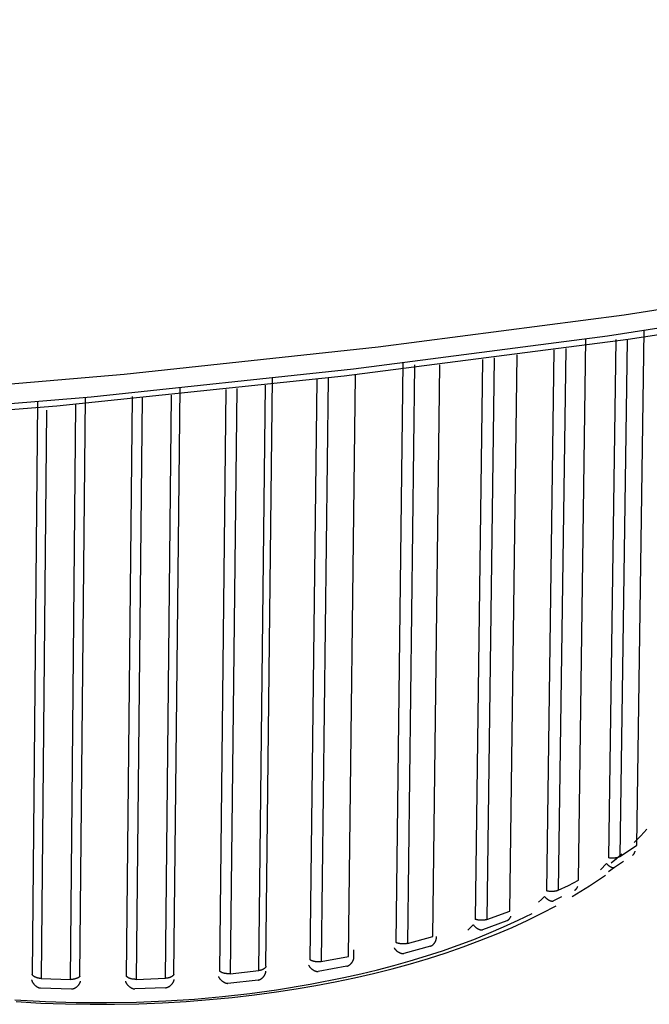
# Model space of a CAD drawing. Header units: millimetres. Extents: x 129 to 629, y 1269 to 1769.
# Tile 4 of 87: x 232 to 238, y 1296 to 1306. Entities that reach past the tile are written whole.
import ezdxf

# ---------------------------------------------------------------- set-up
doc = ezdxf.new("R2010")
doc.units = ezdxf.units.MM
doc.layers.add('ROXX_B.FLEX mini', color=7, linetype='Continuous', true_color=0x000000)

msp = doc.modelspace()

# ---------------------------------------------------------------- linework, layer by layer
at = {"layer": 'ROXX_B.FLEX mini', "color": 18, "lineweight": -3, "true_color": 0x000000}
for points in [[(205.6828, 1302.7209), (208.453, 1302.3886), (211.2482, 1302.1225), (214.0552, 1301.9226), (216.861, 1301.7883), (219.653, 1301.7184), (222.4191, 1301.7115), (225.1483, 1301.7652), (227.8301, 1301.877), (230.455, 1302.044), (233.0147, 1302.2631), (235.5019, 1302.5307), (237.9102, 1302.8432), (241.3754, 1303.3903), (243.0977, 1303.7075), (244.8079, 1304.0541), (246.502, 1304.4302), (248.1757, 1304.8359), (249.825, 1305.2708), (251.4456, 1305.7349)], [(204.4938, 1302.702), (207.3328, 1302.3269), (210.2051, 1302.0227), (213.0957, 1301.7896), (215.99, 1301.6273), (218.8739, 1301.5349), (221.7337, 1301.5104), (224.5567, 1301.5519), (227.331, 1301.6563), (230.0461, 1301.8207), (232.6922, 1302.0414), (235.2612, 1302.3145), (237.746, 1302.6362), (240.9301, 1303.1354), (244.0885, 1303.7341), (245.6504, 1304.0712), (247.1963, 1304.4335), (248.723, 1304.8209), (250.2271, 1305.2332)], [(237.829, 1302.6026), (237.7572, 1297.5241)], [(237.9399, 1302.5993), (237.8679, 1297.5373)], [(237.2219, 1302.5001), (237.1498, 1297.2005)], [(237.3369, 1302.5152), (237.2641, 1297.206)], [(236.522, 1302.407), (236.4506, 1296.9224)], [(236.6383, 1302.4221), (236.5661, 1296.92)], [(236.7908, 1297.003), (236.8633, 1302.4516)], [(235.7435, 1302.3725), (235.6734, 1296.6957)], [(235.8584, 1302.3547), (235.7879, 1296.6854)], [(236.0357, 1296.752), (236.1066, 1302.3543)], [(234.403, 1296.4629), (234.4678, 1302.2238)], [(234.8998, 1302.2099), (234.8338, 1296.5251)], [(235.0117, 1302.2227), (234.9448, 1296.5071)], [(235.2109, 1296.5559), (235.2789, 1302.2538)], [(233.502, 1296.3825), (233.5622, 1302.1304)], [(234.0104, 1302.1119), (233.9486, 1296.4143)], [(234.1167, 1302.1233), (234.0539, 1296.3889)], [(234.3329, 1296.4188), (234.397, 1302.1537)], [(232.5827, 1296.3648), (232.6375, 1302.0362)], [(233.0931, 1302.0437), (233.036, 1296.3656)], [(233.1913, 1302.0344), (233.1334, 1296.3334)], [(233.4196, 1296.3437), (233.4789, 1302.0568)], [(232.1664, 1301.9927), (232.1144, 1296.3801)], [(232.4895, 1296.3323), (232.5435, 1301.9657)], [(232.2541, 1301.9091), (232.2021, 1296.3416)], [(237.8679, 1297.5373), (237.952, 1297.592), (238.0334, 1297.6476)], [(237.9908, 1297.5472), (237.9919, 1297.548), (237.9931, 1297.5489), (237.9942, 1297.5498), (237.9953, 1297.5508), (237.9963, 1297.5517), (237.9974, 1297.5528), (237.9984, 1297.5538), (237.9994, 1297.5549), (238.0004, 1297.556), (238.0013, 1297.5572), (238.0023, 1297.5583), (238.0032, 1297.5595), (238.0041, 1297.5608), (238.0049, 1297.562), (238.0058, 1297.5633), (238.0066, 1297.5646), (238.0074, 1297.566), (238.0082, 1297.5673), (238.009, 1297.5687), (238.0097, 1297.5701), (238.0104, 1297.5716), (238.0111, 1297.573), (238.0118, 1297.5745), (238.0124, 1297.576), (238.013, 1297.5775), (238.0136, 1297.579), (238.0142, 1297.5806), (238.0147, 1297.5821), (238.0157, 1297.5853), (238.0166, 1297.5886)], [(237.8679, 1297.5373), (237.8668, 1297.5366), (237.8657, 1297.5359), (237.8634, 1297.5346), (237.8609, 1297.5333), (237.8583, 1297.532), (237.8555, 1297.5308), (237.8526, 1297.5297), (237.8496, 1297.5285), (237.8465, 1297.5275), (237.8432, 1297.5265), (237.8399, 1297.5255), (237.8364, 1297.5247), (237.8329, 1297.5239), (237.8293, 1297.5231), (237.8255, 1297.5225), (237.8218, 1297.5219), (237.8179, 1297.5214), (237.8141, 1297.521), (237.8101, 1297.5206), (237.8062, 1297.5204), (237.8023, 1297.5202), (237.7983, 1297.5201), (237.7943, 1297.5201), (237.7904, 1297.5202), (237.7865, 1297.5203), (237.7826, 1297.5206), (237.7788, 1297.5209), (237.775, 1297.5212), (237.7713, 1297.5217), (237.7677, 1297.5222), (237.7641, 1297.5227), (237.7606, 1297.5234), (237.7572, 1297.5241)], [(237.9018, 1297.4864), (237.8163, 1297.4308)], [(237.7367, 1297.4677), (237.6764, 1297.4069)], [(237.7367, 1297.4677), (237.739, 1297.4649), (237.7415, 1297.4623), (237.744, 1297.4597), (237.7466, 1297.4572), (237.7492, 1297.4548), (237.7519, 1297.4524), (237.7546, 1297.4502), (237.7573, 1297.448), (237.7601, 1297.4459), (237.7629, 1297.444), (237.7657, 1297.4421), (237.7685, 1297.4403), (237.7713, 1297.4387), (237.7741, 1297.4371), (237.7768, 1297.4357), (237.7796, 1297.4343), (237.7823, 1297.4331), (237.785, 1297.432), (237.7864, 1297.4315), (237.7877, 1297.4311), (237.789, 1297.4306), (237.7903, 1297.4302), (237.7916, 1297.4298), (237.7929, 1297.4295), (237.7942, 1297.4292), (237.7954, 1297.4289), (237.7967, 1297.4287), (237.7979, 1297.4284), (237.7991, 1297.4283), (237.8003, 1297.4281), (237.8015, 1297.428), (237.8026, 1297.4279), (237.8038, 1297.4279), (237.8049, 1297.4279), (237.8059, 1297.4279), (237.8065, 1297.428), (237.807, 1297.428), (237.8075, 1297.4281), (237.8081, 1297.4281), (237.8086, 1297.4282), (237.8091, 1297.4283), (237.8096, 1297.4283), (237.8101, 1297.4284), (237.8106, 1297.4285), (237.811, 1297.4287), (237.8115, 1297.4288), (237.812, 1297.4289), (237.8124, 1297.4291), (237.8129, 1297.4292), (237.8134, 1297.4294), (237.8138, 1297.4296), (237.8142, 1297.4297), (237.8147, 1297.4299), (237.8151, 1297.4301), (237.8155, 1297.4303), (237.8159, 1297.4306), (237.8163, 1297.4308)], [(237.8163, 1297.4308), (237.755, 1297.3881)], [(237.2641, 1297.206), (237.3637, 1297.2543), (237.4611, 1297.3037)], [(237.2641, 1297.206), (237.2615, 1297.2048), (237.2587, 1297.2036), (237.2559, 1297.2025), (237.2529, 1297.2015), (237.2498, 1297.2005), (237.2466, 1297.1995), (237.2433, 1297.1986), (237.2398, 1297.1978), (237.2363, 1297.197), (237.2327, 1297.1963), (237.229, 1297.1957), (237.2252, 1297.1951), (237.2214, 1297.1946), (237.2175, 1297.1943), (237.2136, 1297.1939), (237.2096, 1297.1937), (237.2056, 1297.1936), (237.2016, 1297.1935), (237.1976, 1297.1935), (237.1936, 1297.1936), (237.1896, 1297.1938), (237.1857, 1297.194), (237.1818, 1297.1944), (237.1779, 1297.1948), (237.1741, 1297.1953), (237.1704, 1297.1958), (237.1667, 1297.1965), (237.1632, 1297.1972), (237.1597, 1297.1979), (237.1563, 1297.1987), (237.153, 1297.1996), (237.1498, 1297.2005)], [(237.4242, 1297.2056), (237.4255, 1297.2063), (237.4267, 1297.2071), (237.4279, 1297.2078), (237.429, 1297.2086), (237.4302, 1297.2095), (237.4313, 1297.2103), (237.4325, 1297.2112), (237.4336, 1297.2122), (237.4347, 1297.2131), (237.4357, 1297.2141), (237.4368, 1297.2151), (237.4378, 1297.2161), (237.4389, 1297.2172), (237.4399, 1297.2183), (237.4409, 1297.2194), (237.4418, 1297.2206), (237.4428, 1297.2217), (237.4437, 1297.2229), (237.4446, 1297.2241), (237.4455, 1297.2254), (237.4464, 1297.2266), (237.4473, 1297.2279), (237.4481, 1297.2292), (237.4489, 1297.2305), (237.4505, 1297.2332), (237.452, 1297.236), (237.4534, 1297.2388), (237.4547, 1297.2417)], [(237.1304, 1297.1453), (237.1002, 1297.1152), (237.072, 1297.0884)], [(237.1304, 1297.1453), (237.1327, 1297.1424), (237.1351, 1297.1396), (237.1375, 1297.1368), (237.1401, 1297.1341), (237.1427, 1297.1315), (237.1454, 1297.129), (237.1481, 1297.1265), (237.1509, 1297.1242), (237.1537, 1297.1219), (237.1566, 1297.1198), (237.1595, 1297.1177), (237.1625, 1297.1157), (237.1654, 1297.1138), (237.1684, 1297.1121), (237.1714, 1297.1104), (237.1744, 1297.1089), (237.1773, 1297.1075), (237.1803, 1297.1062), (237.1832, 1297.105), (237.1847, 1297.1045), (237.1861, 1297.104), (237.1876, 1297.1035), (237.189, 1297.1031), (237.1905, 1297.1027), (237.1919, 1297.1023), (237.1933, 1297.1019), (237.1947, 1297.1016), (237.196, 1297.1014), (237.1974, 1297.1011), (237.1987, 1297.1009), (237.2001, 1297.1008), (237.2014, 1297.1006), (237.2027, 1297.1006), (237.204, 1297.1005), (237.2052, 1297.1005), (237.2064, 1297.1005), (237.2077, 1297.1006), (237.2089, 1297.1007), (237.2095, 1297.1008), (237.21, 1297.1008), (237.2106, 1297.1009), (237.2112, 1297.101), (237.2118, 1297.1011), (237.2123, 1297.1013), (237.2129, 1297.1014), (237.2134, 1297.1015), (237.214, 1297.1017), (237.2145, 1297.1018), (237.215, 1297.102), (237.2155, 1297.1022), (237.216, 1297.1024), (237.2166, 1297.1026)], [(237.296, 1297.1408), (237.2166, 1297.1026)], [(236.5661, 1296.92), (236.7908, 1297.003)], [(236.5661, 1296.92), (236.5632, 1296.919), (236.5601, 1296.9181), (236.557, 1296.9172), (236.5537, 1296.9163), (236.5503, 1296.9155), (236.5468, 1296.9148), (236.5433, 1296.9142), (236.5396, 1296.9136), (236.5359, 1296.9131), (236.5321, 1296.9126), (236.5282, 1296.9122), (236.5243, 1296.912), (236.5203, 1296.9117), (236.5163, 1296.9116), (236.5123, 1296.9116), (236.5083, 1296.9116), (236.5043, 1296.9118), (236.5003, 1296.912), (236.4963, 1296.9122), (236.4923, 1296.9126), (236.4884, 1296.9131), (236.4846, 1296.9136), (236.4808, 1296.9142), (236.477, 1296.9149), (236.4734, 1296.9156), (236.4698, 1296.9164), (236.4664, 1296.9173), (236.463, 1296.9182), (236.4597, 1296.9192), (236.4566, 1296.9202), (236.4535, 1296.9213), (236.4506, 1296.9224)], [(236.7605, 1296.907), (236.5237, 1296.8194)], [(236.7605, 1296.907), (236.7622, 1296.9077), (236.7638, 1296.9085), (236.7654, 1296.9094), (236.767, 1296.9103), (236.7685, 1296.9112), (236.7701, 1296.9122), (236.7716, 1296.9133), (236.7731, 1296.9143), (236.7745, 1296.9155), (236.776, 1296.9166), (236.7774, 1296.9178), (236.7788, 1296.9191), (236.7802, 1296.9204), (236.7815, 1296.9217), (236.7829, 1296.9231), (236.7842, 1296.9245), (236.7855, 1296.9259), (236.7867, 1296.9274), (236.7879, 1296.9289), (236.7891, 1296.9304), (236.7903, 1296.932), (236.7914, 1296.9336), (236.7926, 1296.9352), (236.7936, 1296.9369), (236.7947, 1296.9385), (236.7957, 1296.9402), (236.7967, 1296.942), (236.7977, 1296.9437), (236.7986, 1296.9455), (236.7995, 1296.9473), (236.8003, 1296.9491), (236.8012, 1296.9509)], [(236.4327, 1296.8684), (236.4188, 1296.8542), (236.405, 1296.8407), (236.3783, 1296.816)], [(236.4327, 1296.8684), (236.4338, 1296.8668), (236.4349, 1296.8653), (236.4371, 1296.8623), (236.4395, 1296.8594), (236.4419, 1296.8565), (236.4445, 1296.8537), (236.4471, 1296.851), (236.4499, 1296.8484), (236.4527, 1296.8458), (236.4555, 1296.8434), (236.4584, 1296.841), (236.4614, 1296.8387), (236.4644, 1296.8365), (236.4675, 1296.8345), (236.4706, 1296.8325), (236.4737, 1296.8306), (236.4769, 1296.8289), (236.48, 1296.8272), (236.4832, 1296.8257), (236.4863, 1296.8243), (236.4894, 1296.8231), (236.491, 1296.8225), (236.4926, 1296.822), (236.4941, 1296.8214), (236.4957, 1296.821), (236.4972, 1296.8205), (236.4987, 1296.8201), (236.5002, 1296.8197), (236.5017, 1296.8194), (236.5032, 1296.8191), (236.5047, 1296.8188), (236.5062, 1296.8186), (236.5076, 1296.8184), (236.5091, 1296.8183), (236.5105, 1296.8182), (236.5119, 1296.8181), (236.5133, 1296.8181), (236.5147, 1296.8181), (236.516, 1296.8182), (236.5174, 1296.8183), (236.5187, 1296.8184), (236.52, 1296.8186), (236.5206, 1296.8187), (236.5212, 1296.8188), (236.5219, 1296.8189), (236.5225, 1296.8191), (236.5231, 1296.8192), (236.5237, 1296.8194)], [(235.7879, 1296.6854), (236.0357, 1296.752)], [(236.0127, 1296.6575), (236.0143, 1296.6581), (236.016, 1296.6587), (236.0177, 1296.6594), (236.0193, 1296.6602), (236.0209, 1296.6609), (236.0225, 1296.6618), (236.0241, 1296.6627), (236.0257, 1296.6636), (236.0272, 1296.6645), (236.0288, 1296.6655), (236.0303, 1296.6666), (236.0318, 1296.6677), (236.0333, 1296.6688), (236.0348, 1296.6699), (236.0362, 1296.6711), (236.0377, 1296.6724), (236.0391, 1296.6736), (236.0405, 1296.6749), (236.0418, 1296.6762), (236.0432, 1296.6776), (236.0445, 1296.679), (236.0458, 1296.6804), (236.0471, 1296.6818), (236.0483, 1296.6833), (236.0495, 1296.6848), (236.0507, 1296.6863), (236.0519, 1296.6879), (236.053, 1296.6894), (236.0542, 1296.691), (236.0552, 1296.6927), (236.0563, 1296.6943), (236.0573, 1296.6959), (236.0583, 1296.6976), (236.0593, 1296.6993), (236.0602, 1296.701), (236.0611, 1296.7028), (236.062, 1296.7045), (236.0629, 1296.7063), (236.0637, 1296.708), (236.0644, 1296.7098), (236.0652, 1296.7116), (236.0659, 1296.7134), (236.0666, 1296.7152), (236.0672, 1296.717), (236.0678, 1296.7189), (236.0683, 1296.7207), (236.0689, 1296.7226), (236.0694, 1296.7244), (236.0698, 1296.7263), (236.0702, 1296.7281), (236.0706, 1296.73), (236.0709, 1296.7318), (236.0712, 1296.7337), (236.0714, 1296.7356), (236.0716, 1296.7374), (236.0718, 1296.7393), (236.0719, 1296.7411), (236.072, 1296.743), (236.072, 1296.7448), (236.072, 1296.7467), (236.0719, 1296.7485), (236.0718, 1296.7503), (236.0716, 1296.7521), (236.0714, 1296.7539)], [(235.2639, 1296.5446), (235.2648, 1296.622)], [(235.6574, 1296.6427), (235.6584, 1296.6411), (235.6594, 1296.6395), (235.6604, 1296.6379), (235.6614, 1296.6363), (235.6625, 1296.6348), (235.6636, 1296.6332), (235.666, 1296.6302), (235.6684, 1296.6272), (235.671, 1296.6243), (235.6736, 1296.6215), (235.6764, 1296.6188), (235.6792, 1296.6161), (235.6821, 1296.6135), (235.6851, 1296.611), (235.6881, 1296.6087), (235.6912, 1296.6064), (235.6944, 1296.6042), (235.6976, 1296.6021), (235.7008, 1296.6001), (235.7041, 1296.5982), (235.7073, 1296.5965), (235.7106, 1296.5949), (235.7139, 1296.5934), (235.7172, 1296.5921), (235.7189, 1296.5914), (235.7205, 1296.5908), (235.7222, 1296.5903), (235.7238, 1296.5898), (235.7254, 1296.5893), (235.727, 1296.5889), (235.7287, 1296.5884), (235.7303, 1296.5881), (235.7319, 1296.5877), (235.7335, 1296.5875), (235.735, 1296.5872), (235.7366, 1296.587), (235.7381, 1296.5868), (235.7397, 1296.5867), (235.7412, 1296.5866), (235.7427, 1296.5866), (235.7442, 1296.5866), (235.7457, 1296.5866), (235.7471, 1296.5867), (235.7486, 1296.5868), (235.75, 1296.587), (235.7514, 1296.5872)], [(235.7879, 1296.6854), (235.7846, 1296.6846), (235.7813, 1296.6839), (235.7779, 1296.6832), (235.7744, 1296.6826), (235.7708, 1296.6821), (235.7671, 1296.6816), (235.7634, 1296.6812), (235.7596, 1296.6809), (235.7557, 1296.6806), (235.7518, 1296.6804), (235.7478, 1296.6803), (235.7438, 1296.6803), (235.7398, 1296.6804), (235.7358, 1296.6805), (235.7318, 1296.6808), (235.7278, 1296.6811), (235.7238, 1296.6815), (235.7199, 1296.682), (235.716, 1296.6825), (235.7122, 1296.6832), (235.7084, 1296.6839), (235.7047, 1296.6847), (235.7011, 1296.6855), (235.6976, 1296.6864), (235.6942, 1296.6874), (235.6908, 1296.6884), (235.6876, 1296.6895), (235.6845, 1296.6907), (235.6816, 1296.6919), (235.6787, 1296.6931), (235.676, 1296.6944), (235.6734, 1296.6957)], [(236.0127, 1296.6575), (235.7514, 1296.5872)], [(234.9448, 1296.5071), (234.9414, 1296.5066), (234.9378, 1296.5061), (234.9343, 1296.5056), (234.9306, 1296.5053), (234.9268, 1296.505), (234.923, 1296.5048), (234.9192, 1296.5046), (234.9153, 1296.5046), (234.9114, 1296.5046), (234.9074, 1296.5047), (234.9034, 1296.5048), (234.8995, 1296.5051), (234.8955, 1296.5054), (234.8915, 1296.5059), (234.8876, 1296.5064), (234.8837, 1296.507), (234.8799, 1296.5076), (234.8761, 1296.5084), (234.8724, 1296.5092), (234.8688, 1296.5101), (234.8652, 1296.511), (234.8618, 1296.5121), (234.8584, 1296.5132), (234.8552, 1296.5143), (234.852, 1296.5155), (234.849, 1296.5168), (234.8462, 1296.5181), (234.8434, 1296.5194), (234.8408, 1296.5208), (234.8383, 1296.5222), (234.836, 1296.5236), (234.8349, 1296.5244), (234.8338, 1296.5251)], [(234.9448, 1296.5071), (235.2109, 1296.5559)], [(235.1955, 1296.4624), (235.1973, 1296.4628), (235.199, 1296.4634), (235.2007, 1296.464), (235.2025, 1296.4646), (235.2042, 1296.4653), (235.2059, 1296.466), (235.2076, 1296.4667), (235.2093, 1296.4676), (235.2109, 1296.4684), (235.2126, 1296.4693), (235.2142, 1296.4702), (235.2159, 1296.4712), (235.2175, 1296.4722), (235.2191, 1296.4733), (235.2207, 1296.4744), (235.2222, 1296.4755), (235.2238, 1296.4766), (235.2253, 1296.4778), (235.2268, 1296.4791), (235.2283, 1296.4803), (235.2298, 1296.4816), (235.2313, 1296.4829), (235.2327, 1296.4843), (235.2341, 1296.4856), (235.2355, 1296.4871), (235.2368, 1296.4885), (235.2382, 1296.49), (235.2395, 1296.4914), (235.2408, 1296.493), (235.242, 1296.4945), (235.2433, 1296.496), (235.2445, 1296.4976), (235.2456, 1296.4992), (235.2468, 1296.5008), (235.2479, 1296.5025), (235.249, 1296.5041), (235.25, 1296.5058), (235.2511, 1296.5075), (235.2521, 1296.5092), (235.253, 1296.5109), (235.2539, 1296.5127), (235.2548, 1296.5144), (235.2557, 1296.5162), (235.2565, 1296.518), (235.2573, 1296.5198), (235.258, 1296.5215), (235.2588, 1296.5233), (235.2594, 1296.5252), (235.2601, 1296.527), (235.2607, 1296.5288), (235.2612, 1296.5306), (235.2617, 1296.5325), (235.2622, 1296.5343), (235.2626, 1296.5361), (235.263, 1296.538), (235.2633, 1296.5398), (235.2636, 1296.5416), (235.2639, 1296.5435), (235.2641, 1296.5453), (235.2643, 1296.5472), (235.2644, 1296.549), (235.2644, 1296.5508), (235.2645, 1296.5526), (235.2644, 1296.5544)], [(234.0539, 1296.3889), (234.0504, 1296.3886), (234.0467, 1296.3884), (234.043, 1296.3882), (234.0393, 1296.3881), (234.0355, 1296.3881), (234.0316, 1296.3881), (234.0277, 1296.3882), (234.0239, 1296.3884), (234.0199, 1296.3887), (234.016, 1296.3891), (234.0121, 1296.3895), (234.0082, 1296.3901), (234.0044, 1296.3907), (234.0006, 1296.3914), (233.9968, 1296.3921), (233.9931, 1296.393), (233.9895, 1296.3939), (233.9859, 1296.3949), (233.9825, 1296.3959), (233.9791, 1296.3971), (233.9759, 1296.3983), (233.9727, 1296.3995), (233.9697, 1296.4008), (233.9668, 1296.4022), (233.964, 1296.4036), (233.9614, 1296.405), (233.9601, 1296.4057), (233.9589, 1296.4065), (233.9577, 1296.4072), (233.9566, 1296.408), (233.9554, 1296.4088), (233.9544, 1296.4095), (233.9533, 1296.4103), (233.9523, 1296.4111), (233.9513, 1296.4119), (233.9504, 1296.4127), (233.9495, 1296.4135), (233.9486, 1296.4143)], [(234.0539, 1296.3889), (234.3329, 1296.4188)], [(234.403, 1296.4629), (234.403, 1296.4625), (234.403, 1296.462), (234.403, 1296.4616), (234.4029, 1296.4612), (234.4029, 1296.4607), (234.4028, 1296.4603), (234.4027, 1296.4598), (234.4027, 1296.4594), (234.4026, 1296.4589), (234.4024, 1296.4585), (234.4023, 1296.458), (234.4022, 1296.4576), (234.4021, 1296.4571), (234.4019, 1296.4567), (234.4017, 1296.4562), (234.4016, 1296.4558), (234.4014, 1296.4553), (234.4012, 1296.4549), (234.401, 1296.4544), (234.4008, 1296.454), (234.4005, 1296.4536), (234.4003, 1296.4531), (234.4, 1296.4527), (234.3998, 1296.4522), (234.3992, 1296.4513), (234.3986, 1296.4504), (234.398, 1296.4496), (234.3973, 1296.4487), (234.3966, 1296.4478), (234.3959, 1296.4469), (234.3951, 1296.4461), (234.3943, 1296.4452), (234.3935, 1296.4444), (234.3926, 1296.4435), (234.3917, 1296.4427), (234.3907, 1296.4418), (234.3897, 1296.441), (234.3887, 1296.4402), (234.3877, 1296.4394), (234.3866, 1296.4386), (234.3855, 1296.4378), (234.3844, 1296.437), (234.382, 1296.4354), (234.3795, 1296.4339), (234.377, 1296.4325), (234.3743, 1296.4311), (234.3715, 1296.4297), (234.3687, 1296.4284), (234.3657, 1296.4272), (234.3627, 1296.426), (234.3596, 1296.4249), (234.3565, 1296.4239), (234.3532, 1296.4229), (234.35, 1296.422), (234.3466, 1296.4212), (234.3433, 1296.4205), (234.3398, 1296.4198), (234.3364, 1296.4193), (234.3329, 1296.4188)], [(234.82, 1296.473), (234.8208, 1296.4713), (234.8217, 1296.4697), (234.8226, 1296.468), (234.8235, 1296.4664), (234.8245, 1296.4648), (234.8255, 1296.4631), (234.8266, 1296.4615), (234.8277, 1296.46), (234.8288, 1296.4584), (234.83, 1296.4568), (234.8324, 1296.4538), (234.8349, 1296.4508), (234.8375, 1296.4478), (234.8403, 1296.445), (234.8431, 1296.4422), (234.846, 1296.4395), (234.849, 1296.4369), (234.8521, 1296.4344), (234.8552, 1296.432), (234.8584, 1296.4297), (234.8617, 1296.4275), (234.865, 1296.4254), (234.8683, 1296.4234), (234.8717, 1296.4216), (234.8751, 1296.4198), (234.8785, 1296.4183), (234.8802, 1296.4175), (234.8819, 1296.4168), (234.8837, 1296.4161), (234.8854, 1296.4155), (234.8871, 1296.4149), (234.8888, 1296.4143), (234.8905, 1296.4138), (234.8922, 1296.4133), (234.8939, 1296.4129), (234.8956, 1296.4125), (234.8972, 1296.4121), (234.8989, 1296.4118), (234.9006, 1296.4115), (234.9022, 1296.4113), (234.9039, 1296.4111), (234.9055, 1296.4109), (234.9071, 1296.4108), (234.9087, 1296.4107), (234.9103, 1296.4107), (234.9119, 1296.4107), (234.9134, 1296.4108), (234.915, 1296.4109)], [(235.1955, 1296.4624), (234.915, 1296.4109)], [(232.1087, 1296.3297), (232.1091, 1296.328), (232.1095, 1296.3262), (232.11, 1296.3244), (232.1105, 1296.3226), (232.1111, 1296.3208), (232.1117, 1296.319), (232.1123, 1296.3172), (232.113, 1296.3155), (232.1138, 1296.3137), (232.1145, 1296.312), (232.1154, 1296.3102), (232.1162, 1296.3085), (232.1171, 1296.3067), (232.1181, 1296.305), (232.119, 1296.3033), (232.12, 1296.3016), (232.1211, 1296.2999), (232.1222, 1296.2982), (232.1233, 1296.2966), (232.1244, 1296.2949), (232.1268, 1296.2917), (232.1294, 1296.2885), (232.132, 1296.2854), (232.1347, 1296.2823), (232.1376, 1296.2794), (232.1405, 1296.2766), (232.1436, 1296.2738), (232.1467, 1296.2712), (232.1499, 1296.2686), (232.1531, 1296.2662), (232.1565, 1296.2639), (232.1581, 1296.2628), (232.1598, 1296.2617), (232.1615, 1296.2607), (232.1633, 1296.2597), (232.165, 1296.2588), (232.1667, 1296.2578), (232.1685, 1296.2569), (232.1703, 1296.2561), (232.172, 1296.2553), (232.1738, 1296.2545), (232.1756, 1296.2538), (232.1774, 1296.2531), (232.1791, 1296.2524), (232.1809, 1296.2518), (232.1827, 1296.2513), (232.1845, 1296.2508), (232.1863, 1296.2503), (232.1881, 1296.2499), (232.1899, 1296.2495), (232.1917, 1296.2492), (232.1935, 1296.2489), (232.1953, 1296.2486)], [(232.2021, 1296.3416), (232.1984, 1296.3418), (232.1948, 1296.3421), (232.1911, 1296.3425), (232.1875, 1296.343), (232.1839, 1296.3436), (232.1803, 1296.3442), (232.1767, 1296.3449), (232.1732, 1296.3457), (232.1696, 1296.3466), (232.1662, 1296.3475), (232.1628, 1296.3486), (232.1594, 1296.3496), (232.1561, 1296.3508), (232.1529, 1296.3519), (232.1498, 1296.3532), (232.1467, 1296.3545), (232.1437, 1296.3558), (232.1408, 1296.3572), (232.1381, 1296.3587), (232.1354, 1296.3602), (232.1329, 1296.3617), (232.1304, 1296.3632), (232.1293, 1296.364), (232.1282, 1296.3648), (232.1271, 1296.3656), (232.126, 1296.3664), (232.125, 1296.3673), (232.124, 1296.3681), (232.123, 1296.3689), (232.1221, 1296.3698), (232.1212, 1296.3706), (232.1204, 1296.3714), (232.1196, 1296.3723), (232.1189, 1296.3731), (232.1182, 1296.374), (232.1175, 1296.3749), (232.1172, 1296.3753), (232.1169, 1296.3757), (232.1166, 1296.3762), (232.1163, 1296.3766), (232.116, 1296.377), (232.1158, 1296.3775), (232.1155, 1296.3779), (232.1153, 1296.3783), (232.115, 1296.3788), (232.1148, 1296.3792), (232.1146, 1296.3796), (232.1144, 1296.3801)], [(232.2021, 1296.3416), (232.4895, 1296.3323)], [(232.5827, 1296.3648), (232.5824, 1296.3644), (232.5821, 1296.364), (232.5819, 1296.3635), (232.5816, 1296.3631), (232.5813, 1296.3627), (232.581, 1296.3623), (232.5806, 1296.3619), (232.5803, 1296.3615), (232.5796, 1296.3606), (232.5788, 1296.3598), (232.578, 1296.359), (232.5772, 1296.3582), (232.5763, 1296.3574), (232.5754, 1296.3566), (232.5744, 1296.3558), (232.5734, 1296.355), (232.5724, 1296.3543), (232.5713, 1296.3535), (232.5702, 1296.3527), (232.569, 1296.352), (232.5679, 1296.3513), (232.5667, 1296.3505), (232.5641, 1296.3491), (232.5615, 1296.3477), (232.5587, 1296.3464), (232.5558, 1296.3451), (232.5528, 1296.3438), (232.5498, 1296.3426), (232.5466, 1296.3415), (232.5434, 1296.3404), (232.54, 1296.3393), (232.5366, 1296.3383), (232.5332, 1296.3374), (232.5297, 1296.3366), (232.5261, 1296.3358), (232.5225, 1296.3351), (232.5189, 1296.3345), (232.5152, 1296.3339), (232.5116, 1296.3334), (232.5079, 1296.333), (232.5042, 1296.3327), (232.5005, 1296.3324), (232.4968, 1296.3323), (232.4932, 1296.3322), (232.4895, 1296.3323)], [(233.1334, 1296.3334), (233.1298, 1296.3333), (233.1261, 1296.3333), (233.1224, 1296.3334), (233.1186, 1296.3336), (233.1148, 1296.3338), (233.111, 1296.3341), (233.1072, 1296.3345), (233.1034, 1296.335), (233.0996, 1296.3355), (233.0958, 1296.3361), (233.092, 1296.3368), (233.0883, 1296.3376), (233.0846, 1296.3385), (233.0811, 1296.3394), (233.0775, 1296.3404), (233.0741, 1296.3415), (233.0707, 1296.3427), (233.0675, 1296.3439), (233.0644, 1296.3452), (233.0613, 1296.3465), (233.0584, 1296.3479), (233.0557, 1296.3494), (233.0543, 1296.3501), (233.053, 1296.3509), (233.0518, 1296.3516), (233.0506, 1296.3524), (233.0494, 1296.3532), (233.0482, 1296.354), (233.0471, 1296.3548), (233.046, 1296.3556), (233.045, 1296.3564), (233.044, 1296.3572), (233.043, 1296.358), (233.0421, 1296.3589), (233.0412, 1296.3597), (233.0403, 1296.3605), (233.0395, 1296.3614), (233.0387, 1296.3622), (233.038, 1296.363), (233.0373, 1296.3639), (233.0366, 1296.3647), (233.036, 1296.3656)], [(233.1334, 1296.3334), (233.4196, 1296.3437)], [(233.502, 1296.3825), (233.5019, 1296.382), (233.5018, 1296.3816), (233.5016, 1296.3811), (233.5014, 1296.3807), (233.5013, 1296.3803), (233.5011, 1296.3798), (233.5009, 1296.3794), (233.5006, 1296.379), (233.5004, 1296.3785), (233.5002, 1296.3781), (233.4999, 1296.3777), (233.4997, 1296.3772), (233.4994, 1296.3768), (233.4991, 1296.3764), (233.4988, 1296.3759), (233.4985, 1296.3755), (233.4979, 1296.3747), (233.4972, 1296.3738), (233.4965, 1296.373), (233.4957, 1296.3721), (233.4949, 1296.3713), (233.4941, 1296.3704), (233.4932, 1296.3696), (233.4923, 1296.3688), (233.4913, 1296.368), (233.4904, 1296.3672), (233.4893, 1296.3664), (233.4883, 1296.3656), (233.4872, 1296.3648), (233.4861, 1296.364), (233.4849, 1296.3632), (233.4837, 1296.3625), (233.4813, 1296.361), (233.4787, 1296.3595), (233.476, 1296.3581), (233.4732, 1296.3568), (233.4703, 1296.3555), (233.4673, 1296.3542), (233.4643, 1296.353), (233.4611, 1296.3519), (233.4579, 1296.3508), (233.4546, 1296.3498), (233.4513, 1296.3488), (233.4479, 1296.3479), (233.4445, 1296.3471), (233.441, 1296.3464), (233.4375, 1296.3457), (233.4339, 1296.3451), (233.4303, 1296.3447), (233.4268, 1296.3443), (233.4232, 1296.3439), (233.4196, 1296.3437)], [(233.4203, 1296.2507), (233.4221, 1296.251), (233.4239, 1296.2513), (233.4257, 1296.2516), (233.4275, 1296.252), (233.4293, 1296.2524), (233.4311, 1296.2529), (233.4329, 1296.2534), (233.4347, 1296.254), (233.4365, 1296.2546), (233.4383, 1296.2553), (233.44, 1296.256), (233.4418, 1296.2567), (233.4436, 1296.2575), (233.4454, 1296.2583), (233.4471, 1296.2591), (233.4489, 1296.26), (233.4506, 1296.261), (233.4523, 1296.2619), (233.454, 1296.2629), (233.4557, 1296.264), (233.4574, 1296.265), (233.4591, 1296.2661), (233.4607, 1296.2673), (233.4624, 1296.2685), (233.4656, 1296.2709), (233.4687, 1296.2734), (233.4718, 1296.2761), (233.4748, 1296.2788), (233.4777, 1296.2817), (233.4805, 1296.2847), (233.4831, 1296.2877), (233.4857, 1296.2908), (233.4869, 1296.2924), (233.4882, 1296.294), (233.4893, 1296.2956), (233.4905, 1296.2973), (233.4916, 1296.2989), (233.4927, 1296.3006), (233.4937, 1296.3023), (233.4947, 1296.304), (233.4957, 1296.3057), (233.4966, 1296.3074), (233.4975, 1296.3091), (233.4983, 1296.3108), (233.4992, 1296.3126), (233.4999, 1296.3143), (233.5007, 1296.3161), (233.5013, 1296.3179), (233.502, 1296.3196), (233.5026, 1296.3214), (233.5031, 1296.3232), (233.5037, 1296.325), (233.5041, 1296.3268), (233.5045, 1296.3286), (233.5049, 1296.3303), (233.5052, 1296.3321)], [(233.9373, 1296.3629), (233.938, 1296.3612), (233.9387, 1296.3595), (233.9395, 1296.3578), (233.9403, 1296.3561), (233.9412, 1296.3544), (233.9421, 1296.3527), (233.943, 1296.3511), (233.944, 1296.3494), (233.945, 1296.3478), (233.9461, 1296.3461), (233.9472, 1296.3445), (233.9483, 1296.3429), (233.9494, 1296.3413), (233.9506, 1296.3397), (233.9531, 1296.3366), (233.9557, 1296.3336), (233.9584, 1296.3306), (233.9612, 1296.3277), (233.9641, 1296.3249), (233.9671, 1296.3222), (233.9701, 1296.3196), (233.9733, 1296.317), (233.9765, 1296.3146), (233.9798, 1296.3123), (233.9831, 1296.3101), (233.9865, 1296.308), (233.9899, 1296.306), (233.9934, 1296.3042), (233.9969, 1296.3025), (233.9986, 1296.3017), (234.0004, 1296.301), (234.0021, 1296.3003), (234.0039, 1296.2996), (234.0056, 1296.2989), (234.0074, 1296.2983), (234.0091, 1296.2978), (234.0109, 1296.2972), (234.0126, 1296.2968), (234.0144, 1296.2963), (234.0161, 1296.2959), (234.0178, 1296.2956), (234.0196, 1296.2952), (234.0213, 1296.295), (234.023, 1296.2947), (234.0247, 1296.2946), (234.0264, 1296.2944), (234.0281, 1296.2943), (234.0298, 1296.2943), (234.0314, 1296.2943)], [(234.3255, 1296.3258), (234.0314, 1296.2943)], [(234.3255, 1296.3258), (234.3273, 1296.3262), (234.3291, 1296.3266), (234.3309, 1296.3271), (234.3326, 1296.3276), (234.3344, 1296.3281), (234.3362, 1296.3287), (234.338, 1296.3294), (234.3397, 1296.3301), (234.3415, 1296.3308), (234.3432, 1296.3316), (234.3449, 1296.3324), (234.3467, 1296.3332), (234.3484, 1296.3341), (234.3501, 1296.3351), (234.3518, 1296.336), (234.3534, 1296.3371), (234.3551, 1296.3381), (234.3567, 1296.3392), (234.3584, 1296.3403), (234.36, 1296.3415), (234.3616, 1296.3426), (234.3631, 1296.3439), (234.3647, 1296.3451), (234.3662, 1296.3464), (234.3678, 1296.3477), (234.3693, 1296.349), (234.3707, 1296.3504), (234.3722, 1296.3518), (234.375, 1296.3546), (234.3778, 1296.3576), (234.3804, 1296.3606), (234.3829, 1296.3638), (234.3841, 1296.3654), (234.3853, 1296.367), (234.3865, 1296.3686), (234.3876, 1296.3703), (234.3887, 1296.372), (234.3897, 1296.3736), (234.3908, 1296.3753), (234.3918, 1296.377), (234.3927, 1296.3788), (234.3936, 1296.3805), (234.3945, 1296.3822), (234.3954, 1296.384), (234.3962, 1296.3858), (234.3969, 1296.3875), (234.3977, 1296.3893), (234.3984, 1296.3911), (234.399, 1296.3929), (234.3996, 1296.3947), (234.4002, 1296.3965), (234.4007, 1296.3983), (234.4012, 1296.4001), (234.4016, 1296.402), (234.402, 1296.4038), (234.4023, 1296.4056), (234.4026, 1296.4074), (234.4029, 1296.4092), (234.4031, 1296.411), (234.4032, 1296.4128)], [(232.4983, 1296.2387), (232.1953, 1296.2486)], [(232.4983, 1296.2387), (232.5001, 1296.2389), (232.5018, 1296.239), (232.5036, 1296.2392), (232.5054, 1296.2395), (232.5072, 1296.2398), (232.509, 1296.2402), (232.5108, 1296.2406), (232.5126, 1296.241), (232.5144, 1296.2415), (232.5162, 1296.242), (232.518, 1296.2426), (232.5198, 1296.2432), (232.5216, 1296.2439), (232.5234, 1296.2446), (232.5252, 1296.2453), (232.527, 1296.2461), (232.5287, 1296.2469), (232.5305, 1296.2477), (232.5323, 1296.2486), (232.534, 1296.2495), (232.5357, 1296.2505), (232.5375, 1296.2515), (232.5409, 1296.2535), (232.5443, 1296.2557), (232.5476, 1296.2581), (232.5508, 1296.2605), (232.554, 1296.2631), (232.5571, 1296.2657), (232.5601, 1296.2685), (232.563, 1296.2713), (232.5658, 1296.2742), (232.5684, 1296.2773), (232.571, 1296.2803), (232.5723, 1296.2819), (232.5735, 1296.2835), (232.5746, 1296.2851), (232.5758, 1296.2867), (232.5769, 1296.2884), (232.578, 1296.29), (232.579, 1296.2917), (232.58, 1296.2933), (232.581, 1296.295), (232.5819, 1296.2967), (232.5828, 1296.2984), (232.5836, 1296.3001), (232.5844, 1296.3018), (232.5852, 1296.3036), (232.5859, 1296.3053), (232.5866, 1296.3071), (232.5872, 1296.3088), (232.5878, 1296.3106), (232.5883, 1296.3123), (232.5888, 1296.3141)], [(233.0274, 1296.3148), (233.0279, 1296.3131), (233.0285, 1296.3113), (233.0291, 1296.3096), (233.0298, 1296.3078), (233.0305, 1296.3061), (233.0313, 1296.3043), (233.0321, 1296.3026), (233.0329, 1296.3009), (233.0338, 1296.2992), (233.0347, 1296.2975), (233.0357, 1296.2958), (233.0367, 1296.2941), (233.0377, 1296.2924), (233.0388, 1296.2908), (233.0399, 1296.2891), (233.0411, 1296.2875), (233.0422, 1296.2859), (233.0434, 1296.2843), (233.0459, 1296.2812), (233.0486, 1296.2781), (233.0513, 1296.2751), (233.0542, 1296.2722), (233.0571, 1296.2693), (233.0601, 1296.2666), (233.0632, 1296.2639), (233.0664, 1296.2614), (233.0697, 1296.259), (233.073, 1296.2567), (233.0764, 1296.2545), (233.0798, 1296.2524), (233.0833, 1296.2505), (233.085, 1296.2496), (233.0868, 1296.2487), (233.0885, 1296.2478), (233.0903, 1296.247), (233.0921, 1296.2463), (233.0938, 1296.2455), (233.0956, 1296.2449), (233.0974, 1296.2442), (233.0992, 1296.2436), (233.101, 1296.243), (233.1027, 1296.2425), (233.1045, 1296.242), (233.1063, 1296.2416), (233.1081, 1296.2412), (233.1099, 1296.2409), (233.1116, 1296.2405), (233.1134, 1296.2403), (233.1151, 1296.2401), (233.1169, 1296.2399), (233.1186, 1296.2398)], [(233.4203, 1296.2507), (233.1186, 1296.2398)]]:
    msp.add_lwpolyline(points, dxfattribs=at)
at = {"layer": 'ROXX_B.FLEX mini', "color": 18, "true_color": 0x000000}
for points in [[(250.4009, 1305.2014), (248.4678, 1304.6764), (246.4737, 1304.1863), (244.4215, 1303.7325), (242.3142, 1303.3161), (240.155, 1302.9383), (237.9471, 1302.6004), (235.1697, 1302.241), (232.3557, 1301.9484), (229.5134, 1301.7228), (226.6506, 1301.5646), (223.7758, 1301.4739), (220.8971, 1301.4507), (218.0227, 1301.4947), (215.1608, 1301.6058), (212.3197, 1301.7835), (209.5074, 1302.0271), (206.7318, 1302.336), (204.0009, 1302.7092)], [(250.4009, 1305.2014), (248.4678, 1304.6764), (246.4737, 1304.1863), (244.4215, 1303.7325), (242.3142, 1303.3161), (240.155, 1302.9383), (237.9471, 1302.6004), (235.1697, 1302.241), (232.3557, 1301.9484), (229.5134, 1301.7228), (226.6506, 1301.5646), (223.7758, 1301.4739), (220.8971, 1301.4507), (218.0227, 1301.4947), (215.1608, 1301.6058), (212.3197, 1301.7835), (209.5074, 1302.0271), (206.7318, 1302.336), (204.0009, 1302.7092)], [(238.0334, 1297.6476), (238.1059, 1302.6876)], [(238.0334, 1297.6476), (238.1059, 1302.6876)], [(237.4611, 1297.3037), (237.5347, 1302.6066)], [(237.4611, 1297.3037), (237.5347, 1302.6066)], [(238.0071, 1297.6743), (238.0712, 1297.7396), (238.1319, 1297.8057)], [(238.0071, 1297.6743), (238.0712, 1297.7396), (238.1319, 1297.8057)], [(237.7818, 1297.4733), (237.8353, 1297.5177), (237.8873, 1297.5626)], [(237.7818, 1297.4733), (237.8353, 1297.5177), (237.8873, 1297.5626)], [(237.4012, 1297.1442), (237.4863, 1297.196), (237.5688, 1297.2485), (237.6484, 1297.3018), (237.7252, 1297.3557)], [(237.4012, 1297.1442), (237.4863, 1297.196), (237.5688, 1297.2485), (237.6484, 1297.3018), (237.7252, 1297.3557)], [(234.5053, 1296.2107), (234.6988, 1296.2404), (234.8908, 1296.2733), (235.081, 1296.3096), (235.2691, 1296.3491), (235.4547, 1296.3919), (235.6376, 1296.4378), (235.8173, 1296.4869), (235.9935, 1296.539), (236.1659, 1296.5941), (236.3342, 1296.6521), (236.4982, 1296.7129), (236.6574, 1296.7763), (236.8118, 1296.8423), (236.9609, 1296.9107), (237.1047, 1296.9813), (237.243, 1297.0542)], [(234.5053, 1296.2107), (234.6988, 1296.2404), (234.8908, 1296.2733), (235.081, 1296.3096), (235.2691, 1296.3491), (235.4547, 1296.3919), (235.6376, 1296.4378), (235.8173, 1296.4869), (235.9935, 1296.539), (236.1659, 1296.5941), (236.3342, 1296.6521), (236.4982, 1296.7129), (236.6574, 1296.7763), (236.8118, 1296.8423), (236.9609, 1296.9107), (237.1047, 1296.9813), (237.243, 1297.0542)], [(231.9441, 1296.1323), (232.2463, 1296.1159), (232.5464, 1296.1069), (232.8432, 1296.1052), (233.1358, 1296.1105), (233.4231, 1296.1224), (233.7045, 1296.1408), (233.979, 1296.1652), (234.2461, 1296.1952), (234.5052, 1296.2306), (234.8361, 1296.285), (235.1663, 1296.3503), (235.3306, 1296.3872), (235.4938, 1296.4268), (235.6558, 1296.4694), (235.8163, 1296.5148), (235.9749, 1296.5631), (236.1314, 1296.6142), (236.2854, 1296.6682), (236.4367, 1296.725), (236.5849, 1296.7845), (236.7297, 1296.8468), (236.8709, 1296.9118), (237.0082, 1296.9794)], [(231.9441, 1296.1323), (232.2463, 1296.1159), (232.5464, 1296.1069), (232.8432, 1296.1052), (233.1358, 1296.1105), (233.4231, 1296.1224), (233.7045, 1296.1408), (233.979, 1296.1652), (234.2461, 1296.1952), (234.5052, 1296.2306), (234.8361, 1296.285), (235.1663, 1296.3503), (235.3306, 1296.3872), (235.4938, 1296.4268), (235.6558, 1296.4694), (235.8163, 1296.5148), (235.9749, 1296.5631), (236.1314, 1296.6142), (236.2854, 1296.6682), (236.4367, 1296.725), (236.5849, 1296.7845), (236.7297, 1296.8468), (236.8709, 1296.9118), (237.0082, 1296.9794)], [(231.9564, 1296.1149), (232.1991, 1296.1015), (232.4411, 1296.0929), (232.682, 1296.0889), (232.9211, 1296.0895), (233.1578, 1296.0945), (233.3919, 1296.1039), (233.6227, 1296.1174), (233.8498, 1296.1351), (234.0728, 1296.1566), (234.2915, 1296.1819), (234.5053, 1296.2107)], [(231.9564, 1296.1149), (232.1991, 1296.1015), (232.4411, 1296.0929), (232.682, 1296.0889), (232.9211, 1296.0895), (233.1578, 1296.0945), (233.3919, 1296.1039), (233.6227, 1296.1174), (233.8498, 1296.1351), (234.0728, 1296.1566), (234.2915, 1296.1819), (234.5053, 1296.2107)]]:
    msp.add_lwpolyline(points, dxfattribs=at)

doc.saveas('drawing.dxf')
